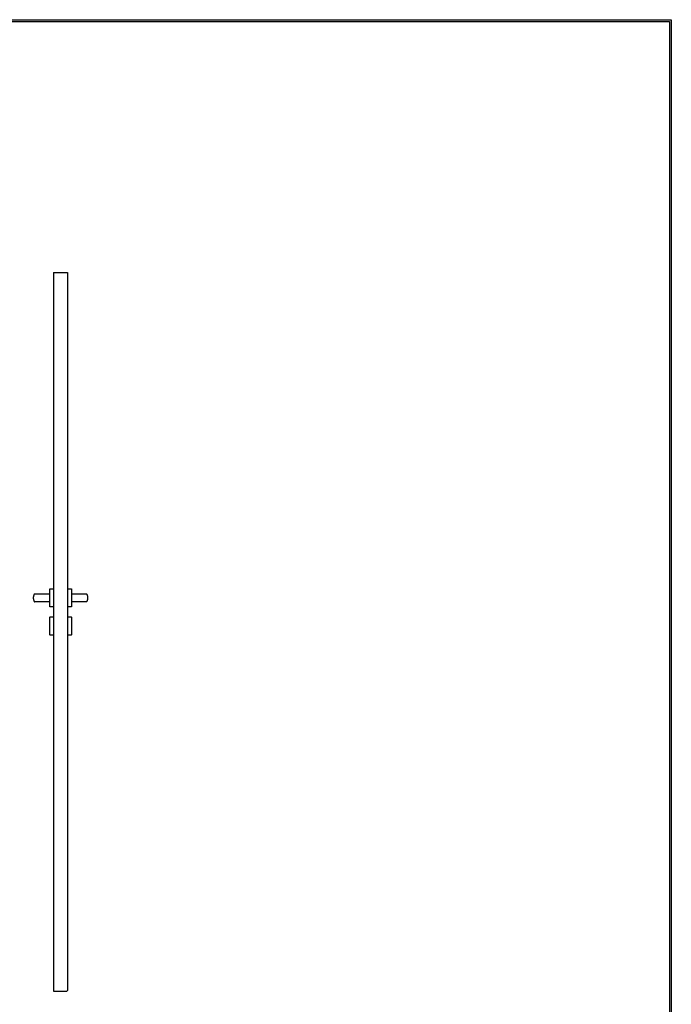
# Model space of a CAD drawing. Header units: millimetres. Extents: x 0 to 17620, y 0 to 4200.
# Tile 13 of 19: x 10051 to 11880, y 1437 to 4200. Entities that reach past the tile are written whole.
import ezdxf

# ---------------------------------------------------------------- set-up
doc = ezdxf.new("R2010")
doc.units = ezdxf.units.MM
for name, color, linetype in [('151', 250, 'Continuous'), ('256', 250, 'Continuous'), ('31', 250, 'Continuous')]:
    doc.layers.add(name, color=color, linetype=linetype)

msp = doc.modelspace()

# ---------------------------------------------------------------- linework, layer by layer
at = {"layer": '151', "linetype": 'Continuous'}
for p, q in [((10146, 3490.3), (10146, 1473.3)), ((10146, 3490.3), (10185.3, 3490.3)), ((10185.3, 3490.3), (10185.3, 1475.3)), ((10146, 1473.3), (10183.3, 1473.3)), ((10183.3, 1473.3), (10185.3, 1475.3))]:
    msp.add_line(p, q, dxfattribs=at)
at = {"layer": '256', "linetype": 'Continuous'}
for p, q in [((0, 4200), (11880, 4200)), ((5, 4195), (11875, 4195)), ((11875, 4195), (11875, 5)), ((11880, 4200), (11880, 0))]:
    msp.add_line(p, q, dxfattribs=at)
at = {"layer": '31', "linetype": 'Continuous'}
for p, q in [((10135, 2552.3), (10135, 2602.3)), ((10135.5, 2602.8), (10146, 2602.8)), ((10185.3, 2602.8), (10195.8, 2602.8)), ((10196.3, 2602.3), (10196.3, 2552.3)), ((10092.8, 2588.3), (10135, 2588.3)), ((10196.3, 2588.3), (10238.4, 2588.3)), ((10135, 2566.3), (10092.8, 2566.3)), ((10146, 2551.8), (10135.5, 2551.8)), ((10195.8, 2551.8), (10185.3, 2551.8)), ((10238.4, 2566.3), (10196.3, 2566.3)), ((10135, 2473.3), (10135, 2523.3)), ((10135.5, 2523.8), (10146, 2523.8)), ((10185.3, 2523.8), (10195.8, 2523.8)), ((10196.3, 2523.3), (10196.3, 2473.3)), ((10146, 2472.8), (10135.5, 2472.8)), ((10195.8, 2472.8), (10185.3, 2472.8))]:
    msp.add_line(p, q, dxfattribs=at)
for centre, start, end in [((10135.5, 2602.3), 90, 180), ((10195.8, 2602.3), 0, 90), ((10239, 2587.8), 29.6337, 90), ((10092.2, 2566.8), 209.6337, 270), ((10135.5, 2552.3), 180, 270), ((10195.8, 2552.3), 270, 0), ((10135.5, 2523.3), 90, 180), ((10195.8, 2523.3), 0, 90), ((10135.5, 2473.3), 180, 270), ((10195.8, 2473.3), 270, 0)]:
    msp.add_arc(centre, 0.5, start, end, dxfattribs=at)
for centre, major_axis, start_param, end_param in [((10092.2, 2587.8), (0, -0.5), 3.141593, 4.195184), ((10239, 2587.8), (0, 0.5), 5.229594, 6.283185), ((10092.2, 2566.8), (0, -0.5), 5.229594, 6.283185), ((10239, 2566.8), (0, 0.5), 3.141593, 4.195184)]:
    msp.add_ellipse(centre, major_axis=major_axis, ratio=0.999999, start_param=start_param, end_param=end_param, dxfattribs=at)
for points, knots in [([(10091.8, 2588), (10091.6, 2587.6), (10091.1, 2586.8), (10090.8, 2585.9), (10090.5, 2585.3), (10090.4, 2585), (10090.2, 2584.6), (10090.2, 2584.4), (10090.1, 2584.3), (10089.9, 2583.7), (10089.8, 2583.3), (10089.6, 2582.4), (10089.4, 2581.5), (10089.1, 2580.1), (10089, 2579.2), (10089, 2578.2), (10089, 2577.8), (10089, 2576.8), (10089, 2576.4), (10089, 2575.4), (10089.1, 2574.5), (10089.4, 2573.1), (10089.6, 2572.2), (10089.8, 2571.3), (10089.9, 2570.9), (10090.1, 2570.3), (10090.2, 2570.2), (10090.2, 2570), (10090.4, 2569.6), (10090.5, 2569.2), (10090.7, 2568.9), (10090.8, 2568.7), (10090.8, 2568.5), (10090.9, 2568.2), (10091, 2568), (10091.4, 2567.4), (10091.6, 2567), (10091.8, 2566.6)], [0, 0, 0, 0, 0.0625, 0.125, 0.125, 0.15625, 0.171875, 0.171875, 0.1875, 0.1875, 0.25, 0.25, 0.3125, 0.375, 0.4375, 0.4375, 0.5, 0.5, 0.5625, 0.5625, 0.625, 0.6875, 0.75, 0.75, 0.8125, 0.8125, 0.828125, 0.828125, 0.84375, 0.875, 0.890625, 0.890625, 0.90625, 0.90625, 0.9375, 0.9375, 1, 1, 1, 1]), ([(10092.2, 2588.3), (10092.2, 2588.3), (10092.3, 2588.3), (10092.3, 2588.3), (10092.3, 2588.3), (10092.3, 2588.3), (10092.4, 2588.3), (10092.4, 2588.3), (10092.4, 2588.3), (10092.4, 2588.3), (10092.4, 2588.3), (10092.4, 2588.3), (10092.4, 2588.3), (10092.4, 2588.3), (10092.5, 2588.3), (10092.5, 2588.3), (10092.5, 2588.3), (10092.5, 2588.3), (10092.5, 2588.3), (10092.5, 2588.3), (10092.5, 2588.3), (10092.5, 2588.3), (10092.6, 2588.3), (10092.6, 2588.3), (10092.6, 2588.3), (10092.6, 2588.3), (10092.7, 2588.3), (10092.7, 2588.3), (10092.8, 2588.3), (10092.8, 2588.3), (10092.8, 2588.3)], [0, 0, 0, 0, 0.125, 0.125, 0.25, 0.25, 0.3125, 0.3125, 0.375, 0.4375, 0.4375, 0.46875, 0.46875, 0.5, 0.5, 0.53125, 0.53125, 0.5625, 0.5625, 0.625, 0.625, 0.6875, 0.6875, 0.75, 0.75, 0.8125, 0.8125, 0.875, 0.875, 1, 1, 1, 1]), ([(10238.4, 2588.3), (10238.4, 2588.3), (10238.4, 2588.3), (10238.5, 2588.3), (10238.5, 2588.3), (10238.6, 2588.3), (10238.6, 2588.3), (10238.6, 2588.3), (10238.6, 2588.3), (10238.7, 2588.3), (10238.7, 2588.3), (10238.7, 2588.3), (10238.7, 2588.3), (10238.7, 2588.3), (10238.7, 2588.3), (10238.7, 2588.3), (10238.7, 2588.3), (10238.8, 2588.3), (10238.8, 2588.3), (10238.8, 2588.3), (10238.8, 2588.3), (10238.8, 2588.3), (10238.8, 2588.3), (10238.8, 2588.3), (10238.8, 2588.3), (10238.9, 2588.3), (10238.9, 2588.3), (10238.9, 2588.3), (10238.9, 2588.3), (10239, 2588.3), (10239, 2588.3)], [0, 0, 0, 0, 0.125, 0.125, 0.1875, 0.1875, 0.25, 0.25, 0.3125, 0.3125, 0.375, 0.375, 0.4375, 0.4375, 0.46875, 0.46875, 0.5, 0.5, 0.53125, 0.53125, 0.5625, 0.5625, 0.625, 0.6875, 0.6875, 0.75, 0.75, 0.875, 0.875, 1, 1, 1, 1]), ([(10239.1, 2587.7), (10239.1, 2587.7), (10239.1, 2587.7), (10239.1, 2587.7), (10239, 2587.6), (10239, 2587.6), (10239, 2587.6), (10238.9, 2587.6), (10238.9, 2587.6), (10238.8, 2587.6)], [0, 0, 0, 0, 0.119039, 0.119039, 0.339279, 0.339279, 0.55952, 0.55952, 1, 1, 1, 1]), ([(10239.4, 2566.6), (10239.6, 2567), (10240.1, 2567.8), (10240.5, 2568.7), (10240.7, 2569.3), (10240.8, 2569.6), (10241, 2570), (10241, 2570.2), (10241.1, 2570.3), (10241.3, 2570.9), (10241.4, 2571.3), (10241.6, 2572.2), (10241.8, 2573.1), (10242.1, 2574.5), (10242.2, 2575.4), (10242.2, 2576.4), (10242.2, 2576.8), (10242.2, 2577.8), (10242.2, 2578.2), (10242.2, 2579.2), (10242.1, 2580.1), (10241.9, 2581.5), (10241.6, 2582.4), (10241.4, 2583.3), (10241.3, 2583.7), (10241.1, 2584.3), (10241, 2584.4), (10241, 2584.6), (10240.8, 2585), (10240.7, 2585.4), (10240.5, 2585.7), (10240.4, 2585.9), (10240.4, 2586), (10240.3, 2586.4), (10240.2, 2586.6), (10239.8, 2587.2), (10239.6, 2587.6), (10239.4, 2588)], [0, 0, 0, 0, 0.0625, 0.125, 0.125, 0.15625, 0.171875, 0.171875, 0.1875, 0.1875, 0.25, 0.25, 0.3125, 0.375, 0.4375, 0.4375, 0.5, 0.5, 0.5625, 0.5625, 0.625, 0.6875, 0.75, 0.75, 0.8125, 0.8125, 0.828125, 0.828125, 0.84375, 0.875, 0.890625, 0.890625, 0.90625, 0.90625, 0.9375, 0.9375, 1, 1, 1, 1]), ([(10092.8, 2566.3), (10092.8, 2566.3), (10092.8, 2566.3), (10092.7, 2566.3), (10092.7, 2566.3), (10092.6, 2566.3), (10092.6, 2566.3), (10092.6, 2566.3), (10092.6, 2566.3), (10092.5, 2566.3), (10092.5, 2566.3), (10092.5, 2566.3), (10092.5, 2566.3), (10092.5, 2566.3), (10092.5, 2566.3), (10092.5, 2566.3), (10092.5, 2566.3), (10092.4, 2566.3), (10092.4, 2566.3), (10092.4, 2566.3), (10092.4, 2566.3), (10092.4, 2566.3), (10092.4, 2566.3), (10092.4, 2566.3), (10092.4, 2566.3), (10092.3, 2566.3), (10092.3, 2566.3), (10092.3, 2566.3), (10092.3, 2566.3), (10092.2, 2566.3), (10092.2, 2566.3)], [0, 0, 0, 0, 0.125, 0.125, 0.1875, 0.1875, 0.25, 0.25, 0.3125, 0.3125, 0.375, 0.375, 0.4375, 0.4375, 0.46875, 0.46875, 0.5, 0.5, 0.53125, 0.53125, 0.5625, 0.5625, 0.625, 0.6875, 0.6875, 0.75, 0.75, 0.875, 0.875, 1, 1, 1, 1]), ([(10239, 2566.3), (10239, 2566.3), (10238.9, 2566.3), (10238.9, 2566.3), (10238.9, 2566.3), (10238.9, 2566.3), (10238.8, 2566.3), (10238.8, 2566.3), (10238.8, 2566.3), (10238.8, 2566.3), (10238.8, 2566.3), (10238.8, 2566.3), (10238.8, 2566.3), (10238.8, 2566.3), (10238.7, 2566.3), (10238.7, 2566.3), (10238.7, 2566.3), (10238.7, 2566.3), (10238.7, 2566.3), (10238.7, 2566.3), (10238.7, 2566.3), (10238.7, 2566.3), (10238.6, 2566.3), (10238.6, 2566.3), (10238.6, 2566.3), (10238.6, 2566.3), (10238.5, 2566.3), (10238.5, 2566.3), (10238.4, 2566.3), (10238.4, 2566.3), (10238.4, 2566.3)], [0, 0, 0, 0, 0.125, 0.125, 0.25, 0.25, 0.3125, 0.3125, 0.375, 0.4375, 0.4375, 0.46875, 0.46875, 0.5, 0.5, 0.53125, 0.53125, 0.5625, 0.5625, 0.625, 0.625, 0.6875, 0.6875, 0.75, 0.75, 0.8125, 0.8125, 0.875, 0.875, 1, 1, 1, 1])]:
    msp.add_open_spline(points, degree=3, knots=knots, dxfattribs=at)

doc.saveas('drawing.dxf')
